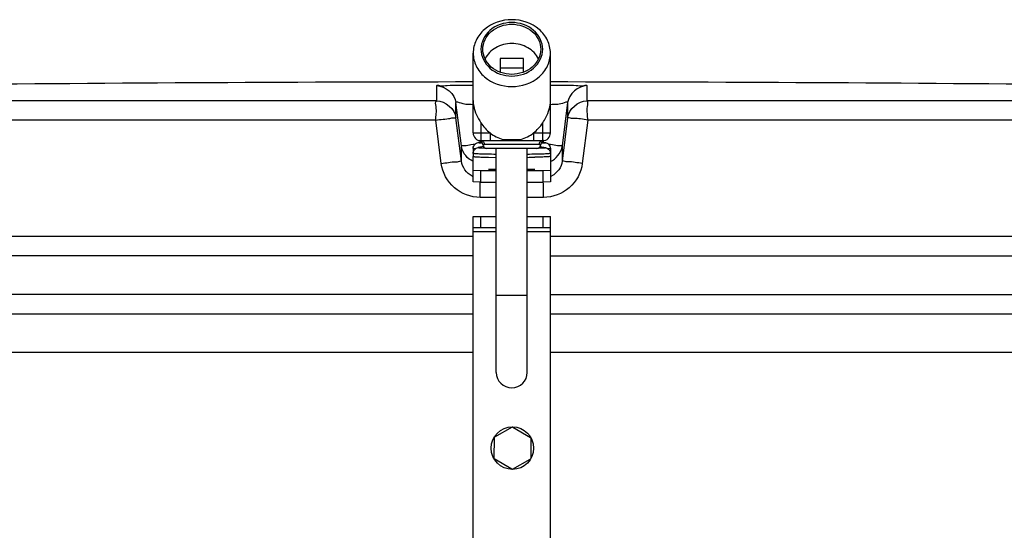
# Model space of a CAD drawing. Header units: millimetres. Extents: x 0 to 297, y 0 to 210.
# Tile 32 of 35: x 238 to 241.82, y 177.74 to 179.72. Entities that reach past the tile are written whole.
import ezdxf

# ---------------------------------------------------------------- set-up
doc = ezdxf.new("R2010")
doc.units = ezdxf.units.MM
doc.header["$LTSCALE"] = 16.335
doc.layers.get('0').update_dxf_attribs({"linetype": 'CONTINUOUS'})
doc.layers.add('01_GLOBAL', color=7, linetype='CONTINUOUS')
doc.layers.add('AXES_REF', color=7, linetype='CONTINUOUS')

msp = doc.modelspace()

# ---------------------------------------------------------------- linework, layer by layer
at = {"color": 7, "linetype": 'Continuous'}
for p, q in [((239.8632, 179.5716), (239.8632, 179.5184)), ((239.9532, 179.5716), (239.8632, 179.5716)), ((239.9532, 179.5184), (239.9532, 179.5716)), ((239.9532, 179.5341), (239.8632, 179.5341)), ((239.7582, 179.2827), (239.7582, 179.4259)), ((240.0582, 179.2827), (240.0582, 179.4259)), ((239.7882, 179.2527), (240.0282, 179.2527)), ((239.7582, 179.2109), (239.7582, 179.203)), ((239.7582, 179.0926), (239.7582, 179.1914)), ((240.0057, 179.2227), (239.8107, 179.2227)), ((239.8482, 178.3527), (239.8482, 179.2227)), ((239.9682, 178.3527), (239.9682, 179.2227)), ((240.0582, 179.2109), (240.0582, 179.203)), ((240.0582, 179.1914), (240.0582, 179.0926)), ((239.7582, 179.1376), (239.7882, 179.1368)), ((239.7882, 179.0919), (239.7882, 179.1368)), ((239.7882, 179.1368), (239.8482, 179.1368)), ((239.9682, 179.1368), (240.0282, 179.1368)), ((240.0282, 179.1368), (240.0582, 179.1376)), ((240.0282, 179.1368), (240.0282, 179.0919)), ((239.7882, 179.0919), (239.7582, 179.0926)), ((239.7882, 179.0919), (239.8482, 179.0919)), ((239.9682, 179.0919), (240.0282, 179.0919)), ((240.0582, 179.0926), (240.0282, 179.0919)), ((239.7582, 177.1887), (239.7582, 178.9587)), ((239.7582, 178.9587), (239.8482, 178.9587)), ((239.7882, 178.9137), (239.7882, 178.9587)), ((239.9682, 178.9587), (240.0582, 178.9587)), ((240.0282, 178.9587), (240.0282, 178.9137)), ((240.0582, 177.1887), (240.0582, 178.9587)), ((239.8482, 178.9137), (239.7582, 178.9137)), ((240.0582, 178.9137), (239.9682, 178.9137)), ((239.7582, 178.8057), (234.2082, 178.8057)), ((240.0582, 178.8057), (245.6082, 178.8057)), ((239.7582, 178.6557), (234.2082, 178.6557)), ((240.0582, 178.6557), (245.6082, 178.6557)), ((234.2832, 178.5807), (239.7582, 178.5807)), ((240.0582, 178.5807), (245.5332, 178.5807)), ((239.9098, 178.1404), (239.8411, 178.1014)), ((239.9128, 178.1403), (239.9809, 178.1002)), ((239.8395, 178.0989), (239.8388, 178.0198)), ((239.9824, 178.0976), (239.9817, 178.0186)), ((239.9084, 177.9771), (239.8403, 178.0172)), ((239.9114, 177.9771), (239.9802, 178.016))]:
    msp.add_line(p, q, dxfattribs=at)
at = {"color": 9, "linetype": 'Continuous'}
for p, q in [((239.6169, 179.4076), (239.6169, 179.4663)), ((240.1995, 179.4663), (240.1995, 179.4076)), ((239.6169, 179.4076), (234.2888, 179.4076)), ((239.6915, 179.342), (239.6915, 179.4007)), ((239.7125, 179.2321), (239.6915, 179.4007)), ((240.125, 179.4007), (240.104, 179.2321)), ((240.125, 179.4007), (240.125, 179.342)), ((245.5277, 179.4076), (240.1995, 179.4076)), ((239.7125, 179.1733), (239.6915, 179.342)), ((240.125, 179.342), (240.104, 179.1733)), ((239.6132, 179.3327), (234.2159, 179.3327)), ((239.6345, 179.164), (239.6132, 179.3327)), ((239.7882, 179.322), (239.7882, 179.2527)), ((240.0282, 179.2527), (240.0282, 179.322)), ((240.2033, 179.3327), (240.182, 179.164)), ((245.6006, 179.3327), (240.2033, 179.3327)), ((239.7582, 179.2827), (239.8239, 179.2827)), ((239.8239, 179.2827), (239.8239, 179.2527)), ((239.9926, 179.2827), (239.9926, 179.2527)), ((239.9926, 179.2827), (240.0582, 179.2827)), ((239.7125, 179.1733), (239.7125, 179.2321)), ((239.7133, 179.2275), (239.7125, 179.2321)), ((239.7498, 179.2375), (239.7585, 179.2387)), ((239.7585, 179.2387), (239.7661, 179.2396)), ((239.7865, 179.2461), (239.7856, 179.2534)), ((240.0207, 179.2377), (239.7957, 179.2377)), ((240.019, 179.2381), (240.0161, 179.2378)), ((240.0207, 179.2383), (240.019, 179.2381)), ((240.0309, 179.2533), (240.03, 179.2461)), ((240.0504, 179.2396), (240.058, 179.2387)), ((240.058, 179.2387), (240.0667, 179.2375)), ((240.1032, 179.2273), (240.104, 179.2321)), ((240.104, 179.2321), (240.104, 179.1733)), ((239.8135, 179.2227), (239.8116, 179.2227)), ((239.8482, 179.222), (239.8135, 179.2227)), ((239.9693, 179.222), (239.9683, 179.222)), ((240.0025, 179.2227), (239.9693, 179.222)), ((240.0049, 179.2227), (240.0025, 179.2227)), ((240.0096, 179.2229), (240.007, 179.2228)), ((239.8482, 179.0324), (239.7853, 179.0325)), ((240.0312, 179.0325), (239.9682, 179.0324)), ((239.7582, 178.8807), (234.2082, 178.8807)), ((239.8482, 178.8987), (239.7582, 178.8987)), ((240.0582, 178.8987), (239.9682, 178.8987)), ((245.6082, 178.8807), (240.0582, 178.8807)), ((239.8482, 178.6527), (239.9682, 178.6527))]:
    msp.add_line(p, q, dxfattribs=at)
at = {"color": 7, "linetype": 'Continuous'}
msp.add_circle((239.9106, 178.0587), 0.0825, dxfattribs=at)
for centre, radius, start, end in [((239.9082, -37.1568), 216.6375, 90.039672, 90.615797), ((239.9082, -37.1568), 216.6375, 89.384203, 89.960328), ((239.7882, 179.2827), 0.03, 180, 270), ((240.0282, 179.2827), 0.03, 270, 360), ((239.7807, 179.2383), 0.015, 0, 80.4069), ((239.8107, 179.2377), 0.015, 180, 270), ((240.0057, 179.2377), 0.015, 270, 360), ((240.0357, 179.2383), 0.015, 99.5931, 180), ((239.9082, 178.3527), 0.06, 180, 360), ((239.9113, 178.1378), 0.003, 59.5012, 119.5012), ((239.8425, 178.0988), 0.003, 119.5012, 179.5012), ((239.9794, 178.0976), 0.003, 359.5012, 59.5012), ((239.8418, 178.0198), 0.003, 179.5012, 239.5012), ((239.9787, 178.0186), 0.003, 299.5012, 359.5012), ((239.9099, 177.9797), 0.003, 239.5012, 299.5012)]:
    msp.add_arc(centre, radius, start, end, dxfattribs=at)
at = {"color": 9, "linetype": 'Continuous'}
for centre, radius, start, end in [((239.8024, 179.2738), 0.036, 266.8795, 269.9915), ((239.9079, 180.0959), 0.8391, 267.644, 270.0214), ((239.9086, 180.0958), 0.839, 269.9784, 272.3562), ((240.0141, 179.2738), 0.036, 270.0087, 273.1199), ((239.7853, 179.1777), 0.07, 243.8939, 247.4732), ((240.0298, 179.1819), 0.0743, 292.5037, 297.1487)]:
    msp.add_arc(centre, radius, start, end, dxfattribs=at)
at = {"color": 7, "linetype": 'Continuous'}
msp.add_ellipse((239.9082, 179.4259), major_axis=(0, -0.1732), ratio=0.866025, start_param=0.597411, end_param=0.927295, dxfattribs=at)
for points, knots in [([(239.9082, 179.7225), (239.8707, 179.7225), (239.8123, 179.703), (239.7666, 179.6448), (239.7582, 179.6096), (239.7582, 179.5926)], [0, 0, 0, 0, 0.519469, 0.764859, 1, 1, 1, 1]), ([(240.0582, 179.5926), (240.0582, 179.6096), (240.0499, 179.6448), (240.0042, 179.703), (239.9458, 179.7225), (239.9082, 179.7225)], [0, 0, 0, 0, 0.235141, 0.480531, 1, 1, 1, 1]), ([(239.9082, 179.7115), (239.8782, 179.7115), (239.8181, 179.6928), (239.7741, 179.6076), (239.8181, 179.5224), (239.8782, 179.5037), (239.9082, 179.5037)], [0, 0, 0, 0, 0.262658, 0.5, 0.737342, 1, 1, 1, 1]), ([(239.9082, 179.5037), (239.9383, 179.5037), (239.9984, 179.5224), (240.0424, 179.6076), (239.9984, 179.6928), (239.9383, 179.7115), (239.9082, 179.7115)], [0, 0, 0, 0, 0.262658, 0.5, 0.737342, 1, 1, 1, 1]), ([(239.9082, 179.63), (239.8868, 179.63), (239.8444, 179.6198), (239.8131, 179.5882), (239.8044, 179.5702)], [0, 0, 0, 0, 0.517494, 1, 1, 1, 1]), ([(240.0121, 179.5702), (240.0034, 179.5882), (239.9721, 179.6198), (239.9297, 179.63), (239.9082, 179.63)], [0, 0, 0, 0, 0.482506, 1, 1, 1, 1]), ([(239.7582, 179.5926), (239.7582, 179.5756), (239.7666, 179.5404), (239.8123, 179.4823), (239.8707, 179.4627), (239.9082, 179.4627)], [0, 0, 0, 0, 0.235141, 0.480531, 1, 1, 1, 1]), ([(239.9082, 179.4627), (239.9458, 179.4627), (240.0042, 179.4823), (240.0499, 179.5404), (240.0582, 179.5756), (240.0582, 179.5926)], [0, 0, 0, 0, 0.519469, 0.764859, 1, 1, 1, 1]), ([(239.7582, 179.4086), (239.7582, 179.4012), (239.7611, 179.3703), (239.7755, 179.3417), (239.7882, 179.322)], [0, 0, 0, 0, 0.239281, 1, 1, 1, 1]), ([(240.0282, 179.322), (240.0327, 179.3288), (240.0486, 179.355), (240.0582, 179.386), (240.0582, 179.4086)], [0, 0, 0, 0, 0.265007, 1, 1, 1, 1]), ([(239.7582, 179.2225), (239.7582, 179.2286), (239.7631, 179.2397), (239.7732, 179.2442), (239.7775, 179.245)], [0, 0, 0, 0, 0.584532, 1, 1, 1, 1]), ([(239.7604, 179.2127), (239.7614, 179.2148), (239.7655, 179.2209), (239.7726, 179.2245), (239.7775, 179.2255)], [0, 0, 0, 0, 0.316738, 1, 1, 1, 1]), ([(240.039, 179.245), (240.0433, 179.2442), (240.0534, 179.2397), (240.0582, 179.2286), (240.0582, 179.2225)], [0, 0, 0, 0, 0.415471, 1, 1, 1, 1]), ([(240.039, 179.2255), (240.0401, 179.2253), (240.0471, 179.2236), (240.0534, 179.2182), (240.0561, 179.2127)], [0, 0, 0, 0, 0.151555, 1, 1, 1, 1])]:
    msp.add_open_spline(points, degree=3, knots=knots, dxfattribs=at)
at = {"color": 9, "linetype": 'Continuous'}
for points, knots in [([(239.6169, 179.4663), (239.617, 179.4699), (239.6389, 179.4629), (239.6603, 179.4701), (239.7077, 179.467), (239.74, 179.4681), (239.7582, 179.4681)], [0, 0, 0, 0, 0.075518, 0.290462, 0.613659, 1, 1, 1, 1]), ([(240.0583, 179.4681), (240.0765, 179.4681), (240.1088, 179.467), (240.1562, 179.4701), (240.1776, 179.463), (240.1995, 179.4699), (240.1995, 179.4663)], [0, 0, 0, 0, 0.386631, 0.709882, 0.924578, 1, 1, 1, 1]), ([(239.6132, 179.3327), (239.6132, 179.3501), (239.6192, 179.3705), (239.6102, 179.4042), (239.6169, 179.4076)], [0, 0, 0, 0, 0.696676, 1, 1, 1, 1]), ([(239.6915, 179.4007), (239.6915, 179.4069), (239.7272, 179.3899), (239.7411, 179.3955), (239.7565, 179.3937)], [0, 0, 0, 0, 0.288319, 1, 1, 1, 1]), ([(240.06, 179.3937), (240.0754, 179.3955), (240.0893, 179.3898), (240.125, 179.4069), (240.125, 179.4007)], [0, 0, 0, 0, 0.712947, 1, 1, 1, 1]), ([(240.2033, 179.3327), (240.2033, 179.3501), (240.1973, 179.3705), (240.2063, 179.4042), (240.1995, 179.4076)], [0, 0, 0, 0, 0.696571, 1, 1, 1, 1]), ([(239.6132, 179.3327), (239.6314, 179.3357), (239.6591, 179.336), (239.679, 179.3424), (239.6915, 179.3399), (239.6915, 179.342)], [0, 0, 0, 0, 0.702528, 0.921269, 1, 1, 1, 1]), ([(240.2033, 179.3327), (240.185, 179.3349), (240.1594, 179.3411), (240.1361, 179.3385), (240.1262, 179.3437), (240.125, 179.342)], [0, 0, 0, 0, 0.702777, 0.921367, 1, 1, 1, 1]), ([(239.7125, 179.2321), (239.7125, 179.2355), (239.7327, 179.231), (239.7407, 179.2363), (239.7498, 179.2375)], [0, 0, 0, 0, 0.268012, 1, 1, 1, 1]), ([(239.795, 179.2428), (239.7933, 179.2429), (239.79, 179.243), (239.7852, 179.2433), (239.7807, 179.2437), (239.7783, 179.2438), (239.7757, 179.2446), (239.7771, 179.2449), (239.7775, 179.245)], [0, 0, 0, 0, 0.26282, 0.484284, 0.735975, 0.887845, 0.940132, 1, 1, 1, 1]), ([(239.8095, 179.2228), (239.8041, 179.2229), (239.7966, 179.2232), (239.7874, 179.2237), (239.7826, 179.2239), (239.7791, 179.2245), (239.7773, 179.2244), (239.776, 179.2253), (239.7771, 179.2254), (239.7775, 179.2255)], [0, 0, 0, 0, 0.473144, 0.653947, 0.794676, 0.893876, 0.950578, 0.966802, 1, 1, 1, 1]), ([(239.7882, 179.2527), (239.7919, 179.2527), (239.7996, 179.2493), (239.8024, 179.2415), (239.8024, 179.2377)], [0, 0, 0, 0, 0.489293, 1, 1, 1, 1]), ([(239.8004, 179.2378), (239.7992, 179.2378), (239.7983, 179.2373), (239.7957, 179.2387), (239.7957, 179.2383)], [0, 0, 0, 0, 0.746952, 1, 1, 1, 1]), ([(239.8734, 179.2574), (239.8739, 179.2567), (239.8756, 179.2545), (239.8784, 179.2527), (239.8804, 179.2527)], [0, 0, 0, 0, 0.3026, 1, 1, 1, 1]), ([(239.9431, 179.2574), (239.9426, 179.2567), (239.9409, 179.2545), (239.9381, 179.2527), (239.9361, 179.2527)], [0, 0, 0, 0, 0.302602, 1, 1, 1, 1]), ([(240.039, 179.2255), (240.0394, 179.2254), (240.0405, 179.2254), (240.0394, 179.2244), (240.0376, 179.2245), (240.0345, 179.224), (240.0301, 179.2238), (240.0216, 179.2232), (240.0147, 179.223), (240.0096, 179.2229)], [0, 0, 0, 0, 0.035396, 0.050542, 0.105848, 0.203846, 0.343942, 0.52462, 1, 1, 1, 1]), ([(240.0282, 179.2527), (240.0246, 179.2527), (240.0169, 179.2493), (240.0141, 179.2415), (240.0141, 179.2377)], [0, 0, 0, 0, 0.489291, 1, 1, 1, 1]), ([(240.039, 179.245), (240.0394, 179.2449), (240.0408, 179.2442), (240.0371, 179.2439), (240.0325, 179.2432), (240.0259, 179.243), (240.0215, 179.2428)], [0, 0, 0, 0, 0.059369, 0.144922, 0.33176, 1, 1, 1, 1]), ([(240.0667, 179.2375), (240.0758, 179.2363), (240.0838, 179.231), (240.1039, 179.2355), (240.104, 179.2321)], [0, 0, 0, 0, 0.731988, 1, 1, 1, 1]), ([(239.7673, 179.2212), (239.7651, 179.2213), (239.763, 179.2221), (239.7583, 179.2217), (239.7582, 179.2225)], [0, 0, 0, 0, 0.740982, 1, 1, 1, 1]), ([(239.8482, 179.1994), (239.836, 179.1996), (239.8185, 179.1998), (239.7967, 179.2004), (239.7836, 179.2008), (239.7733, 179.2013), (239.7651, 179.2016), (239.7615, 179.2025), (239.7583, 179.2024), (239.7582, 179.203)], [0, 0, 0, 0, 0.40789, 0.580212, 0.726455, 0.843598, 0.929159, 0.981472, 1, 1, 1, 1]), ([(240.0582, 179.203), (240.0583, 179.2024), (240.055, 179.2025), (240.0514, 179.2016), (240.0432, 179.2013), (240.0329, 179.2008), (240.0198, 179.2004), (239.998, 179.1998), (239.9805, 179.1996), (239.9683, 179.1994)], [0, 0, 0, 0, 0.018531, 0.070818, 0.156393, 0.273505, 0.419757, 0.592078, 1, 1, 1, 1]), ([(240.0582, 179.2225), (240.0583, 179.2217), (240.0535, 179.2221), (240.0514, 179.2213), (240.0492, 179.2212)], [0, 0, 0, 0, 0.259147, 1, 1, 1, 1]), ([(239.6345, 179.164), (239.6528, 179.1663), (239.6782, 179.1724), (239.7016, 179.17), (239.7113, 179.175), (239.7125, 179.1733)], [0, 0, 0, 0, 0.703014, 0.921451, 1, 1, 1, 1]), ([(239.7853, 179.0325), (239.7497, 179.0325), (239.6759, 179.059), (239.639, 179.1287), (239.6345, 179.164)], [0, 0, 0, 0, 0.499748, 1, 1, 1, 1]), ([(240.182, 179.164), (240.1775, 179.1287), (240.1407, 179.0591), (240.0669, 179.0325), (240.0312, 179.0325)], [0, 0, 0, 0, 0.498891, 1, 1, 1, 1]), ([(240.182, 179.164), (240.1637, 179.1663), (240.1383, 179.1724), (240.1149, 179.17), (240.1052, 179.175), (240.104, 179.1733)], [0, 0, 0, 0, 0.703014, 0.921451, 1, 1, 1, 1])]:
    msp.add_open_spline(points, degree=3, knots=knots, dxfattribs=at)
for points in [[(239.6169, 179.4663), (239.6501, 179.4664), (239.6874, 179.4335), (239.6915, 179.4007)], [(240.1995, 179.4663), (240.1664, 179.4664), (240.1291, 179.4335), (240.125, 179.4007)], [(239.6169, 179.4076), (239.6501, 179.4077), (239.6874, 179.3748), (239.6915, 179.342)], [(240.125, 179.342), (240.1291, 179.3748), (240.1664, 179.4077), (240.1995, 179.4076)], [(239.7545, 179.1149), (239.7329, 179.1254), (239.7155, 179.1495), (239.7125, 179.1733)], [(240.104, 179.1733), (240.1011, 179.1501), (240.0846, 179.1264), (240.0637, 179.1157)], [(239.7853, 179.0325), (239.7854, 179.0523), (239.7854, 179.0721), (239.786, 179.0919)], [(240.0312, 179.0325), (240.0311, 179.0523), (240.0311, 179.0721), (240.0305, 179.0919)]]:
    msp.add_open_spline(points, degree=3, dxfattribs=at)
at = {"color": 7, "linetype": 'Continuous'}
for points in [[(239.7882, 179.322), (239.7979, 179.3072), (239.81, 179.2936), (239.8239, 179.2827)], [(239.8239, 179.2827), (239.8385, 179.2713), (239.8556, 179.2624), (239.8734, 179.2574)], [(239.9431, 179.2574), (239.9609, 179.2624), (239.978, 179.2713), (239.9926, 179.2827)], [(239.7582, 179.1723), (239.7363, 179.1813), (239.7178, 179.2042), (239.7133, 179.2275)], [(240.0583, 179.1723), (240.0801, 179.1813), (240.0986, 179.2041), (240.1032, 179.2273)], [(239.7582, 179.203), (239.7582, 179.2063), (239.759, 179.2097), (239.7604, 179.2127)], [(240.0561, 179.2127), (240.0575, 179.2097), (240.0582, 179.2063), (240.0582, 179.203)]]:
    msp.add_open_spline(points, degree=3, dxfattribs=at)
at = {"layer": '01_GLOBAL', "color": 7, "linetype": 'Continuous'}
for p, q in [((234.2832, 178.5807), (239.7582, 178.5807)), ((240.0582, 178.5807), (245.5332, 178.5807))]:
    msp.add_line(p, q, dxfattribs=at)
at = {"layer": '01_GLOBAL', "color": 9, "linetype": 'Continuous'}
for p, q in [((234.1332, 178.4307), (239.7582, 178.4307)), ((240.0582, 178.4307), (245.6832, 178.4307))]:
    msp.add_line(p, q, dxfattribs=at)
at = {"layer": 'AXES_REF', "color": 7, "linetype": 'Continuous'}
for p, q in [((239.7582, 179.4259), (239.7582, 179.5926)), ((240.0582, 179.4259), (240.0582, 179.5926)), ((239.7923, 179.2479), (239.7775, 179.245)), ((239.7982, 179.2296), (239.7775, 179.2255)), ((239.7957, 179.2383), (239.7957, 179.2377)), ((240.0183, 179.2296), (240.039, 179.2255)), ((240.0207, 179.2383), (240.0207, 179.2377)), ((240.0242, 179.2479), (240.039, 179.245)), ((239.7582, 179.2225), (239.7582, 179.2109)), ((239.7582, 179.203), (239.7582, 179.1914)), ((239.8166, 179.1884), (239.8181, 179.1883)), ((239.8181, 179.1883), (239.8482, 179.1879)), ((239.9992, 179.1883), (239.9983, 179.1883)), ((240.0582, 179.2225), (240.0582, 179.2109)), ((240.0582, 179.203), (240.0582, 179.1914))]:
    msp.add_line(p, q, dxfattribs=at)
msp.add_arc((239.929, 182.766), 3.5783, 270.6286, 271.1097, dxfattribs=at)
for points, knots in [([(239.7957, 179.6076), (239.7957, 179.6204), (239.802, 179.6468), (239.8363, 179.6904), (239.8801, 179.705), (239.9082, 179.705)], [0, 0, 0, 0, 0.23514, 0.480528, 1, 1, 1, 1]), ([(239.9082, 179.705), (239.9364, 179.705), (239.9802, 179.6904), (240.0145, 179.6468), (240.0207, 179.6204), (240.0207, 179.6076)], [0, 0, 0, 0, 0.519472, 0.76486, 1, 1, 1, 1]), ([(239.9082, 179.5102), (239.8801, 179.5102), (239.8363, 179.5248), (239.802, 179.5685), (239.7957, 179.5949), (239.7957, 179.6076)], [0, 0, 0, 0, 0.519472, 0.76486, 1, 1, 1, 1]), ([(240.0207, 179.6076), (240.0207, 179.5949), (240.0145, 179.5685), (239.9802, 179.5248), (239.9364, 179.5102), (239.9082, 179.5102)], [0, 0, 0, 0, 0.23514, 0.480528, 1, 1, 1, 1]), ([(239.7582, 179.2109), (239.7583, 179.2108), (239.7588, 179.2106), (239.7592, 179.2105), (239.7595, 179.2104)], [0, 0, 0, 0, 0.294057, 1, 1, 1, 1]), ([(239.7582, 179.1914), (239.7583, 179.1911), (239.7602, 179.1909), (239.7626, 179.1904), (239.7677, 179.1901), (239.7775, 179.1895), (239.7941, 179.1889), (239.8084, 179.1885), (239.8166, 179.1884)], [0, 0, 0, 0, 0.018414, 0.068841, 0.151575, 0.265557, 0.581338, 1, 1, 1, 1]), ([(240.0582, 179.1914), (240.0583, 179.1911), (240.0563, 179.1909), (240.0539, 179.1904), (240.0487, 179.1901), (240.0388, 179.1894), (240.0219, 179.1889), (240.0075, 179.1885), (239.9992, 179.1883)], [0, 0, 0, 0, 0.018272, 0.068667, 0.151356, 0.265438, 0.581354, 1, 1, 1, 1]), ([(240.0582, 179.2109), (240.0583, 179.2108), (240.0577, 179.2106), (240.0573, 179.2105), (240.057, 179.2105)], [0, 0, 0, 0, 0.292472, 1, 1, 1, 1]), ([(239.8182, 179.1407), (239.8182, 179.1414), (239.8224, 179.1409), (239.8268, 179.1421), (239.8369, 179.142), (239.844, 179.1424), (239.8482, 179.1425)], [0, 0, 0, 0, 0.067838, 0.26316, 0.578447, 1, 1, 1, 1]), ([(239.8482, 179.139), (239.844, 179.1391), (239.8369, 179.1394), (239.8268, 179.1394), (239.8224, 179.1406), (239.8182, 179.1401), (239.8182, 179.1407)], [0, 0, 0, 0, 0.421553, 0.73684, 0.932162, 1, 1, 1, 1]), ([(239.9683, 179.1425), (239.9725, 179.1424), (239.9796, 179.142), (239.9897, 179.1421), (239.9941, 179.1409), (239.9982, 179.1414), (239.9982, 179.1407)], [0, 0, 0, 0, 0.421553, 0.73684, 0.932162, 1, 1, 1, 1]), ([(239.9982, 179.1407), (239.9982, 179.1401), (239.9941, 179.1406), (239.9897, 179.1394), (239.9796, 179.1394), (239.9725, 179.1391), (239.9683, 179.139)], [0, 0, 0, 0, 0.067838, 0.26316, 0.578447, 1, 1, 1, 1])]:
    msp.add_open_spline(points, degree=3, knots=knots, dxfattribs=at)

doc.saveas('drawing.dxf')
